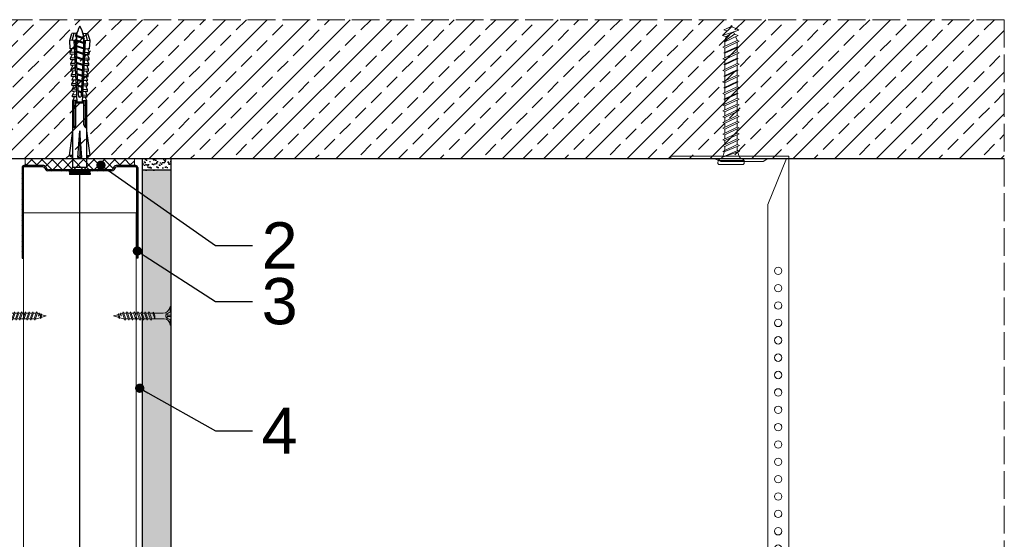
# Model space of a CAD drawing. Header units: millimetres. Extents: x -716 to 4054, y 815 to 2754.
# Tile 12 of 36: x -284 to 142, y 2530 to 2754. Entities that reach past the tile are written whole.
import ezdxf
from ezdxf import colors
from ezdxf.entities.mleader import LeaderData, LeaderLine
from ezdxf.math import Vec2, Vec3

# ---------------------------------------------------------------- set-up
doc = ezdxf.new("R2010")
doc.units = ezdxf.units.MM
doc.linetypes.add('ACAD_ISO02W100', pattern=[15, 12, -3])
for name, color, linetype, lineweight in [('_ISOVER WELNA', 7, 'BATTING', 9), ('_RIGIPS AKCESORIA', 7, 'Continuous', 18), ('_RIGIPS G-K', 7, 'Continuous', 25), ('_RIGIPS PROFIL', 7, 'Continuous', 18), ('KRESKOWANIE', 7, 'Continuous', 9), ('OPISY', 7, 'Continuous', 9), ('PRZERYWANA', 7, 'ACAD_ISO02W100', 9)]:
    doc.layers.add(name, color=color, linetype=linetype, lineweight=lineweight)
doc.styles.get("Standard").update_dxf_attribs({"font": 'arial.ttf'})
doc.linetypes.add('BATTING', pattern='A,0.00254,-2.54,[134,ltypeshp.shx,S=2.54,R=0,X=-2.54,Y=0],-5.08,[134,ltypeshp.shx,S=2.54,R=180,X=2.54,Y=0],-2.54', length=10.16254)

# ---------------------------------------------------------------- blocks, each defined once
blk = doc.blocks.new('noniusz gorny')
at = {"layer": '_RIGIPS AKCESORIA'}
for p, q in [((1619.18, 5099.69), (1619.18, 5389.69)), ((1620.18, 5388.69), (1628.18, 5388.69)), ((1620.18, 5388.69), (1628.18, 5368.79)), ((1630.21, 5387.39), (1628.18, 5388.69)), ((1630.21, 5387.39), (1648.47, 5387.39)), ((1648.47, 5387.39), (1651.34, 5388.69)), ((1651.34, 5388.69), (1670.18, 5388.69)), ((1670.18, 5388.69), (1670.18, 5389.69)), ((1628.18, 5104.69), (1628.18, 5368.79)), ((1623.18, 5099.69), (1619.18, 5099.69))]:
    blk.add_line(p, q, dxfattribs=at)
at = {"layer": '_RIGIPS AKCESORIA', "linetype": 'Continuous'}
blk.add_line((1670.18, 5389.69), (1619.18, 5389.69), dxfattribs=at)
at = {"layer": '_RIGIPS AKCESORIA'}
for centre in [(1623.73, 5340.19), (1623.73, 5332.69), (1623.73, 5325.19), (1623.73, 5317.69), (1623.73, 5310.19), (1623.73, 5302.69), (1623.73, 5295.19), (1623.73, 5287.69), (1623.73, 5280.19), (1623.73, 5272.69), (1623.73, 5265.19), (1623.73, 5257.69), (1623.73, 5250.19), (1623.73, 5242.69), (1623.73, 5235.19), (1623.73, 5227.69), (1623.73, 5220.19), (1623.73, 5212.69), (1623.73, 5205.19), (1623.73, 5197.69), (1623.73, 5190.19), (1623.73, 5182.69), (1623.73, 5175.19), (1623.73, 5167.69), (1623.73, 5160.19), (1623.73, 5152.69), (1623.73, 5145.19), (1623.73, 5137.69), (1623.73, 5130.19), (1623.73, 5122.69), (1623.73, 5115.19), (1623.73, 5107.69)]:
    blk.add_circle(centre, 1.6, dxfattribs=at)
blk.add_arc((1623.18, 5104.69), 5, 270, 0, dxfattribs=at)
blk = doc.blocks.new('kolek beton 65')
at = {"layer": '_RIGIPS AKCESORIA'}
for p, q in [((-68.91, -931.37), (-69.76, -932.23)), ((-67.81, -931.28), (-68.91, -931.37)), ((-68.91, -942.59), (-68.91, -931.37)), ((-67.26, -942.18), (-67.26, -931.78)), ((-125.96, -934.72), (-126.69, -936.74)), ((-125.3, -933.58), (-125.96, -934.72)), ((-122.91, -940.73), (-125.3, -933.58)), ((-123.47, -935.41), (-124.54, -935.85)), ((-122.3, -939.04), (-124.54, -935.85)), ((-122.93, -933.94), (-123.47, -935.41)), ((-123.47, -935.41), (-120.37, -939.96)), ((-120.25, -939.63), (-122.93, -933.94)), ((-120.86, -934.33), (-122.44, -934.98)), ((-120.81, -934.33), (-120.86, -934.33)), ((-120.48, -933.42), (-120.81, -934.33)), ((-117.85, -940.54), (-120.81, -934.33)), ((-117.51, -939.63), (-120.48, -933.42)), ((-118.08, -934.33), (-120.05, -934.33)), ((-117.93, -933.94), (-118.08, -934.33)), ((-118.08, -934.33), (-115.39, -940.02)), ((-115.25, -939.63), (-117.93, -933.94)), ((-115.81, -934.33), (-117.73, -934.33)), ((-115.48, -933.42), (-115.81, -934.33)), ((-112.85, -940.54), (-115.81, -934.33)), ((-112.51, -939.63), (-115.48, -933.42)), ((-113.08, -934.33), (-115.05, -934.33)), ((-112.93, -933.94), (-113.08, -934.33)), ((-113.08, -934.33), (-110.39, -940.02)), ((-110.25, -939.63), (-112.93, -933.94)), ((-110.81, -934.33), (-112.73, -934.33)), ((-110.48, -933.42), (-110.81, -934.33)), ((-110.48, -933.42), (-110.81, -934.33)), ((-108.28, -939.63), (-110.81, -934.33)), ((-107.85, -940.54), (-110.81, -934.33)), ((-107.51, -939.63), (-110.48, -933.42)), ((-108.08, -934.33), (-110.05, -934.33)), ((-107.51, -939.63), (-110.05, -934.33)), ((-107.93, -933.94), (-108.08, -934.33)), ((-108.08, -934.33), (-105.39, -940.02)), ((-105.25, -939.63), (-107.93, -933.94)), ((-105.81, -934.33), (-107.73, -934.33)), ((-105.48, -933.42), (-105.81, -934.33)), ((-102.85, -940.54), (-105.81, -934.33)), ((-102.51, -939.63), (-105.48, -933.42)), ((-103.08, -934.33), (-105.05, -934.33)), ((-102.93, -933.94), (-103.08, -934.33)), ((-103.08, -934.33), (-100.39, -940.02)), ((-100.25, -939.63), (-102.93, -933.94)), ((-100.81, -934.33), (-102.73, -934.33)), ((-100.48, -933.42), (-100.81, -934.33)), ((-97.85, -940.54), (-100.81, -934.33)), ((-97.51, -939.63), (-100.48, -933.42)), ((-98.08, -934.33), (-100.05, -934.33)), ((-97.93, -933.94), (-98.08, -934.33)), ((-98.08, -934.33), (-95.39, -940.02)), ((-95.25, -939.63), (-97.93, -933.94)), ((-95.81, -934.33), (-97.73, -934.33)), ((-95.48, -933.42), (-95.81, -934.33)), ((-92.85, -940.54), (-95.81, -934.33)), ((-92.51, -939.63), (-95.48, -933.42)), ((-93.31, -934.33), (-95.05, -934.33)), ((-92.98, -933.42), (-93.31, -934.33)), ((-90.35, -940.54), (-93.31, -934.33)), ((-90.01, -939.63), (-92.98, -933.42)), ((-90.81, -934.33), (-92.55, -934.33)), ((-90.48, -933.42), (-90.81, -934.33)), ((-87.85, -940.54), (-90.81, -934.33)), ((-87.51, -939.63), (-90.48, -933.42)), ((-88.31, -934.33), (-90.05, -934.33)), ((-87.98, -933.42), (-88.31, -934.33)), ((-85.35, -940.54), (-88.31, -934.33)), ((-85.01, -939.63), (-87.98, -933.42)), ((-85.81, -934.33), (-87.55, -934.33)), ((-85.48, -933.42), (-85.81, -934.33)), ((-82.85, -940.54), (-85.81, -934.33)), ((-82.51, -939.63), (-85.48, -933.42)), ((-83.31, -934.33), (-85.05, -934.33)), ((-82.98, -933.42), (-83.31, -934.33)), ((-80.35, -940.54), (-83.31, -934.33)), ((-80.01, -939.63), (-82.98, -933.42)), ((-80.81, -934.33), (-82.55, -934.33)), ((-80.48, -933.42), (-80.81, -934.33)), ((-77.85, -940.54), (-80.81, -934.33)), ((-77.51, -939.63), (-80.48, -933.42)), ((-80.05, -934.33), (-78.31, -934.33)), ((-77.98, -933.42), (-78.31, -934.33)), ((-75.35, -940.54), (-78.31, -934.33)), ((-75.01, -939.63), (-77.98, -933.42)), ((-75.81, -934.33), (-77.55, -934.33)), ((-75.47, -933.37), (-75.81, -934.33)), ((-72.85, -940.54), (-75.81, -934.33)), ((-75.47, -933.37), (-72.61, -939.89)), ((-72.91, -933.23), (-73.27, -934.2)), ((-73.27, -934.2), (-70.43, -940.67)), ((-70.43, -940.67), (-72.91, -933.23)), ((-69.76, -932.23), (-69.76, -941.73)), ((-126.91, -936.37), (-127.26, -936.98)), ((-126.9, -936.83), (-127.26, -936.98)), ((-126.72, -937.2), (-127.26, -936.98)), ((-127.02, -936.57), (-125.7, -939.37)), ((-125.41, -940.08), (-126.91, -936.37)), ((-126.69, -936.74), (-126.75, -936.77)), ((-126.69, -936.74), (-122.91, -940.73)), ((-124.89, -938.64), (-125.41, -940.08)), ((-122.3, -939.04), (-122.91, -940.73)), ((-120.86, -939.63), (-122.3, -939.04)), ((-120.6, -939.63), (-120.86, -939.63)), ((-120.25, -939.63), (-120.37, -939.96)), ((-118.28, -939.63), (-120.25, -939.63)), ((-117.51, -939.63), (-117.85, -940.54)), ((-115.58, -939.63), (-117.51, -939.63)), ((-115.25, -939.63), (-115.39, -940.02)), ((-113.28, -939.63), (-115.25, -939.63)), ((-112.51, -939.63), (-112.85, -940.54)), ((-110.6, -939.63), (-112.51, -939.63)), ((-110.25, -939.63), (-110.39, -940.02)), ((-108.28, -939.63), (-110.25, -939.63)), ((-107.51, -939.63), (-107.85, -940.54)), ((-107.51, -939.63), (-107.85, -940.54)), ((-105.6, -939.63), (-107.51, -939.63)), ((-105.25, -939.63), (-105.39, -940.02)), ((-103.28, -939.63), (-105.25, -939.63)), ((-102.51, -939.63), (-102.91, -940.73)), ((-100.6, -939.63), (-102.51, -939.63)), ((-100.25, -939.63), (-100.41, -940.08)), ((-98.28, -939.63), (-100.25, -939.63)), ((-97.51, -939.63), (-97.85, -940.54)), ((-95.6, -939.63), (-97.51, -939.63)), ((-95.25, -939.63), (-95.39, -940.02)), ((-93.28, -939.63), (-95.25, -939.63)), ((-92.51, -939.63), (-92.85, -940.54)), ((-90.78, -939.63), (-92.51, -939.63)), ((-90.01, -939.63), (-90.35, -940.54)), ((-88.28, -939.63), (-90.01, -939.63)), ((-87.51, -939.63), (-87.85, -940.54)), ((-85.78, -939.63), (-87.51, -939.63)), ((-85.01, -939.63), (-85.35, -940.54)), ((-83.28, -939.63), (-85.01, -939.63)), ((-82.51, -939.63), (-82.85, -940.54)), ((-80.78, -939.63), (-82.51, -939.63)), ((-80.01, -939.63), (-80.35, -940.54)), ((-78.28, -939.63), (-80.01, -939.63)), ((-77.51, -939.63), (-77.85, -940.54)), ((-77.51, -939.63), (-75.78, -939.63)), ((-75.01, -939.63), (-75.35, -940.54)), ((-72.61, -939.89), (-72.85, -940.54)), ((-68.91, -942.59), (-69.76, -941.73)), ((-67.81, -942.68), (-68.91, -942.59))]:
    blk.add_line(p, q, dxfattribs=at)
for centre, radius, start, end in [((-67.76, -931.78), 0.5, 0, 95), ((-74.88, -924.33), 10, 269.0428, 279.2887), ((-74.88, -924.33), 10, 282.9916, 297.2521), ((-70.76, -932.33), 1, 297.387, 0.1192), ((-74.88, -949.63), 10, 80.5289, 90.7633), ((-74.88, -949.63), 10, 62.7479, 76.8682), ((-70.76, -941.63), 1, 359.8807, 62.6128), ((-67.76, -942.18), 0.5, 265, 360)]:
    blk.add_arc(centre, radius, start, end, dxfattribs=at)
blk = doc.blocks.new('TN 25')
at = {"layer": '_RIGIPS AKCESORIA'}
for p, q in [((0, -0.84), (0, 7.16)), ((0, 7.16), (0.46, 7.16)), ((0.46, 4.78), (0, 4.78)), ((0.46, 7.16), (0.46, 4.78)), ((3.02, 4.46), (8.47, 4.46)), ((7.12, 4.46), (7.12, 3.18)), ((8.03, 2.01), (7.12, 4.46)), ((8.47, 4.46), (8.79, 5)), ((9.61, 1.51), (8.47, 4.46)), ((8.79, 5), (9.93, 2.01)), ((9, 4.46), (10.1, 4.46)), ((10.1, 4.46), (10.41, 5)), ((11.23, 1.51), (10.1, 4.46)), ((10.41, 5), (11.56, 2.01)), ((10.62, 4.46), (11.67, 4.46)), ((11.67, 4.46), (11.99, 5)), ((12.81, 1.51), (11.67, 4.46)), ((11.99, 5), (13.14, 2.01)), ((12.2, 4.46), (13.21, 4.46)), ((13.21, 4.46), (13.52, 5)), ((14.34, 1.51), (13.21, 4.46)), ((13.52, 5), (14.67, 2.01)), ((13.73, 4.46), (14.8, 4.46)), ((14.8, 4.46), (15.12, 5)), ((15.94, 1.51), (14.8, 4.46)), ((15.12, 5), (16.26, 2.01)), ((15.33, 4.46), (16.42, 4.46)), ((16.42, 4.46), (16.73, 5)), ((17.55, 1.51), (16.42, 4.46)), ((16.73, 5), (17.88, 2.01)), ((16.94, 4.46), (17.99, 4.46)), ((17.99, 4.46), (18.31, 5)), ((19.13, 1.51), (17.99, 4.46)), ((18.31, 5), (19.45, 2.01)), ((18.52, 4.46), (19.68, 4.46)), ((19.68, 4.46), (20, 5)), ((20.82, 1.51), (19.68, 4.46)), ((20, 5), (21.14, 2.01)), ((20.21, 4.46), (20.7, 4.46)), ((20.7, 4.46), (22.28, 3.98)), ((22.28, 3.98), (22.56, 4.37)), ((22.56, 4.37), (23.03, 2.71)), ((0, 3.5), (1.77, 3.5)), ((0, 2.83), (1.77, 2.83)), ((0.46, 1.64), (0, 1.64)), ((0.46, -0.84), (0.46, 1.64)), ((1.77, 3.5), (1.77, 4.2)), ((1.77, 2.83), (1.77, 2.18)), ((7.49, 2.01), (3.55, 2.01)), ((7.12, 3.18), (7.65, 1.53)), ((7.65, 1.53), (8.03, 2.01)), ((9.41, 2.01), (8.03, 2.01)), ((9.93, 2.01), (9.61, 1.51)), ((11.04, 2.01), (9.93, 2.01)), ((11.56, 2.01), (11.23, 1.51)), ((12.61, 2.01), (11.56, 2.01)), ((13.14, 2.01), (12.81, 1.51)), ((14.15, 2.01), (13.14, 2.01)), ((14.67, 2.01), (14.34, 1.51)), ((15.74, 2.01), (14.67, 2.01)), ((16.26, 2.01), (15.94, 1.51)), ((17.36, 2.01), (16.26, 2.01)), ((17.88, 2.01), (17.55, 1.51)), ((18.93, 2.01), (17.88, 2.01)), ((19.45, 2.01), (19.13, 1.51)), ((19.45, 2.01), (20.62, 2.01)), ((21.14, 2.01), (20.82, 1.51)), ((21.14, 2.01), (21.81, 2.12)), ((21.85, 1.83), (21.67, 3.28)), ((21.67, 3.28), (22.14, 2.4)), ((22.14, 2.4), (21.85, 1.83)), ((22.7, 2.36), (22.14, 2.4)), ((22.7, 2.36), (22.28, 3.98)), ((23.03, 2.71), (22.7, 2.36)), ((22.71, 3.85), (25, 3.24)), ((25, 3.24), (23.03, 2.71)), ((0, -0.84), (0.46, -0.84))]:
    blk.add_line(p, q, dxfattribs=at)
for centre, major_axis, ratio, start_param, end_param in [((3.09, 7.67), (0.17, 3.2), 0.826134, 1.773653, 3.180586), ((-0.04, 0.9), (0, 3.93), 0.848176, -0.720942, -0.151112), ((3.37, -1.57), (0.28, 3.57), 0.832181, 0.035984, 1.430787), ((-2.73, 15.91), (0, 14.76), 0.848176, 3.399396, 3.475072), ((0.59, 4.62), (0, 2.81), 0.848176, 3.475072, 3.862535), ((1.66, 3.18), (0, 0.895), 0.848176, -1.552777, -0.720942), ((1.66, 3.18), (0, 0.895), 0.848176, 3.862535, 4.730408)]:
    blk.add_ellipse(centre, major_axis=major_axis, ratio=ratio, start_param=start_param, end_param=end_param, dxfattribs=at)
blk = doc.blocks.new('UW 50 ULTRASTIL')
h = blk.add_hatch()
h.set_pattern_fill('ANSI31', color=256, scale=0.5, style=0)
h.paths.add_polyline_path([(-104.51, 0.56), (-104.18, 1.24, -0.286951), (-103.29, 1.8), (-82.41, 1.8), (-76.29, 1.8, -0.286951), (-75.39, 1.24), (-75.06, 0.56, 0.286951), (-74.16, 0), (-65.59, 0, 0.414214), (-64.79, 0.8), (-64.79, 40), (-65.34, 40), (-65.34, 0.8, -0.414214), (-65.59, 0.55), (-73.82, 0.55, -0.286951), (-74.72, 1.11), (-75.05, 1.79, 0.286951), (-75.94, 2.35), (-103.63, 2.35, 0.286951), (-104.53, 1.79), (-104.86, 1.11, -0.286951), (-105.76, 0.55), (-113.99, 0.55, -0.414214), (-114.24, 0.8), (-114.24, 40), (-114.79, 40), (-114.79, 0.8, 0.414214), (-113.99, 0), (-105.41, 0, 0.286951)])
for p, q in [((-114.79, 0.8), (-114.79, 40)), ((-114.79, 40), (-114.24, 40)), ((-114.24, 0.8), (-114.24, 40)), ((-65.34, 0.8), (-65.34, 40)), ((-64.79, 40), (-65.34, 40)), ((-64.79, 0.8), (-64.79, 40)), ((-113.99, 0.55), (-105.76, 0.55)), ((-113.99, 0), (-105.41, 0)), ((-104.86, 1.11), (-104.53, 1.79)), ((-104.51, 0.56), (-104.18, 1.24)), ((-103.63, 2.35), (-75.94, 2.35)), ((-103.29, 1.8), (-76.29, 1.8)), ((-75.06, 0.56), (-75.39, 1.24)), ((-74.72, 1.11), (-75.05, 1.79)), ((-74.16, 0), (-65.59, 0)), ((-73.82, 0.55), (-65.59, 0.55))]:
    blk.add_line(p, q)
for centre, radius, start, end in [((-113.99, 0.8), 0.8, 180, 270), ((-113.99, 0.8), 0.25, 180, 270), ((-105.76, 1.55), 1, 270, 334.0435), ((-105.41, 1), 1, 270, 334.0435), ((-103.63, 1.35), 1, 90, 154.0435), ((-103.29, 0.8), 1, 90, 154.0435), ((-76.29, 0.8), 1, 25.9565, 90), ((-75.94, 1.35), 1, 25.9565, 90), ((-74.16, 1), 1, 205.9565, 270), ((-73.82, 1.55), 1, 205.9565, 270), ((-65.59, 0.8), 0.8, 270, 0), ((-65.59, 0.8), 0.25, 270, 0)]:
    blk.add_arc(centre, radius, start, end)
blk = doc.blocks.new('kolek rozprezny komplet 60')
for p, q in [((390.66, 217.01), (390.76, 218.91)), ((393.15, 216.88), (390.66, 217.01)), ((393.75, 218.75), (390.71, 217.96)), ((393.81, 219.85), (390.76, 218.91)), ((392.67, 216.95), (393.04, 217.45)), ((393.07, 216.95), (393.04, 217.45)), ((393.68, 217.35), (393.81, 219.85)), ((417.38, 216.11), (393.68, 217.35)), ((420.47, 216.55), (393.71, 217.95)), ((397.41, 219.66), (393.81, 219.85)), ((394.67, 216.95), (394.92, 217.29)), ((395.07, 216.95), (395.05, 217.28)), ((397.07, 216.95), (397.23, 217.17)), ((397.31, 217.76), (397.41, 219.66)), ((397.47, 216.95), (397.46, 217.16)), ((397.67, 217.14), (397.71, 217.74)), ((399, 219.58), (397.82, 218.98)), ((398.47, 217.1), (398.5, 217.7)), ((398.9, 217.68), (399, 219.58)), ((399.8, 219.54), (399, 219.58)), ((399.47, 216.95), (399.55, 217.05)), ((399.7, 217.64), (399.8, 219.54)), ((399.87, 216.95), (399.87, 217.03)), ((400.07, 217.02), (400.1, 217.62)), ((401.4, 219.45), (400.22, 218.85)), ((400.87, 216.98), (400.9, 217.58)), ((401.3, 217.56), (401.4, 219.45)), ((402.2, 219.41), (401.4, 219.45)), ((402.1, 217.51), (402.2, 219.41)), ((402.47, 216.89), (402.5, 217.49)), ((403.8, 219.33), (402.61, 218.72)), ((403.27, 216.85), (403.3, 217.45)), ((403.7, 217.43), (403.8, 219.33)), ((404.6, 219.29), (403.8, 219.33)), ((404.5, 217.39), (404.6, 219.29)), ((404.86, 216.77), (404.9, 217.37)), ((406.19, 219.2), (405.01, 218.6)), ((405.66, 216.73), (405.69, 217.32)), ((406.09, 217.3), (406.19, 219.2)), ((406.99, 219.16), (406.19, 219.2)), ((406.89, 217.26), (406.99, 219.16)), ((407.26, 216.64), (407.29, 217.24)), ((408.59, 219.08), (407.41, 218.47)), ((408.06, 216.6), (408.09, 217.2)), ((408.49, 217.18), (408.59, 219.08)), ((409.39, 219.03), (408.59, 219.08)), ((409.29, 217.14), (409.39, 219.03)), ((409.66, 216.52), (409.69, 217.12)), ((410.99, 218.95), (409.8, 218.35)), ((410.46, 216.47), (410.49, 217.07)), ((410.89, 217.05), (410.99, 218.95)), ((412.59, 218.87), (411.4, 218.26)), ((412.49, 216.97), (412.59, 218.87)), ((413.38, 218.82), (412.59, 218.87)), ((413.28, 216.93), (413.38, 218.82)), ((414.98, 218.74), (413.8, 218.14)), ((414.88, 216.84), (414.98, 218.74)), ((415.78, 218.7), (414.98, 218.74)), ((415.68, 216.8), (415.78, 218.7)), ((417.38, 218.62), (416.2, 218.01)), ((417.28, 216.72), (417.38, 218.62)), ((418.18, 218.57), (417.38, 218.62)), ((418.08, 216.68), (418.18, 218.57)), ((419.78, 218.49), (418.59, 217.89)), ((419.68, 216.59), (419.78, 218.49)), ((430.17, 217.15), (419.71, 217.15)), ((431.37, 217.95), (419.75, 217.95)), ((448.67, 218.45), (419.77, 218.45)), ((420.47, 217.15), (420.47, 213.75)), ((420.67, 217.15), (420.67, 213.75)), ((420.87, 217.15), (420.87, 213.75)), ((443.47, 219.95), (432.8, 218.45)), ((443.47, 218.45), (443.47, 219.95)), ((443.47, 219.95), (444.34, 218.45)), ((450.17, 219.95), (448.67, 218.45)), ((448.67, 218.45), (448.67, 212.45)), ((450.17, 219.95), (450.17, 210.95)), ((450.67, 219.95), (450.17, 219.95)), ((450.67, 219.95), (450.67, 210.95)), ((450.67, 219.35), (451.17, 219.95)), ((451.17, 219.95), (451.67, 219.95)), ((451.17, 219.95), (451.17, 210.95)), ((451.67, 219.95), (451.67, 210.95)), ((393.15, 214.02), (390.66, 213.89)), ((390.66, 213.89), (390.76, 211.99)), ((393.75, 212.15), (390.71, 212.94)), ((391.67, 216.95), (392.67, 216.95)), ((392.67, 216.95), (391.67, 213.95)), ((391.67, 213.95), (391.71, 213.45)), ((391.71, 213.45), (392.07, 213.95)), ((392.67, 216.95), (392.07, 213.95)), ((393.07, 216.95), (392.07, 213.95)), ((392.07, 213.95), (393.67, 213.95)), ((393.07, 216.95), (394.67, 216.95)), ((394.67, 216.95), (393.67, 213.95)), ((393.67, 213.95), (393.7, 213.55)), ((417.38, 214.79), (393.68, 213.55)), ((393.68, 213.55), (393.81, 211.05)), ((420.47, 214.35), (393.71, 212.95)), ((393.78, 213.55), (394.07, 213.95)), ((394.67, 216.95), (394.07, 213.95)), ((395.07, 216.95), (394.07, 213.95)), ((394.07, 213.95), (396.07, 213.95)), ((395.07, 216.95), (397.07, 216.95)), ((397.07, 216.95), (396.07, 213.95)), ((396.07, 213.95), (396.09, 213.67)), ((396.28, 213.68), (396.47, 213.95)), ((397.07, 216.95), (396.47, 213.95)), ((397.47, 216.95), (396.47, 213.95)), ((396.47, 213.95), (398.47, 213.95)), ((397.31, 213.14), (397.41, 211.24)), ((397.47, 216.95), (399.47, 216.95)), ((397.67, 213.76), (397.71, 213.16)), ((399.47, 216.95), (398.47, 213.95)), ((398.47, 213.95), (398.48, 213.8)), ((398.47, 213.8), (398.5, 213.2)), ((398.77, 213.81), (398.87, 213.95)), ((399.47, 216.95), (398.87, 213.95)), ((399.87, 216.95), (398.87, 213.95)), ((398.87, 213.95), (400.87, 213.95)), ((398.9, 213.22), (399, 211.32)), ((399.7, 213.26), (399.8, 211.36)), ((399.87, 216.95), (401.38, 216.95)), ((400.07, 213.88), (400.1, 213.28)), ((401.87, 216.92), (400.87, 213.95)), ((400.87, 213.95), (400.88, 213.92)), ((400.87, 213.92), (400.9, 213.32)), ((401.87, 216.92), (401.27, 213.95)), ((402.26, 216.9), (401.27, 213.95)), ((401.27, 213.95), (401.38, 213.95)), ((401.27, 213.94), (401.27, 213.95)), ((401.3, 213.35), (401.4, 211.45)), ((402.1, 213.39), (402.2, 211.49)), ((402.47, 214.01), (402.5, 213.41)), ((403.27, 214.05), (403.3, 213.45)), ((404.22, 216.8), (403.31, 214.05)), ((404.24, 216.8), (403.7, 214.07)), ((403.7, 213.47), (403.8, 211.57)), ((404.62, 216.78), (403.72, 214.07)), ((404.5, 213.51), (404.6, 211.62)), ((404.86, 214.13), (404.9, 213.53)), ((405.66, 214.17), (405.69, 213.58)), ((406.58, 216.68), (405.75, 214.18)), ((406.09, 213.6), (406.19, 211.7)), ((406.62, 216.68), (406.12, 214.2)), ((406.98, 216.66), (406.16, 214.2)), ((406.89, 213.64), (406.99, 211.74)), ((407.26, 214.26), (407.29, 213.66)), ((408.06, 214.3), (408.09, 213.7)), ((408.94, 216.55), (408.19, 214.31)), ((408.49, 213.72), (408.59, 211.82)), ((408.99, 216.55), (408.55, 214.33)), ((409.34, 216.53), (408.6, 214.33)), ((409.29, 213.76), (409.39, 211.87)), ((409.66, 214.38), (409.69, 213.79)), ((410.46, 214.43), (410.49, 213.83)), ((411.3, 216.43), (410.64, 214.44)), ((410.89, 213.85), (410.99, 211.95)), ((411.37, 216.43), (410.98, 214.45)), ((411.69, 216.41), (411.04, 214.46)), ((412.05, 216.39), (412.09, 216.99)), ((412.05, 214.51), (412.09, 213.91)), ((412.49, 213.93), (412.59, 212.03)), ((412.85, 216.35), (412.89, 216.95)), ((412.85, 214.55), (412.89, 213.95)), ((413.66, 216.31), (413.08, 214.56)), ((413.28, 213.97), (413.38, 212.08)), ((413.75, 216.3), (413.4, 214.58)), ((414.05, 216.29), (413.49, 214.58)), ((414.98, 212.16), (413.8, 212.76)), ((414.45, 216.27), (414.48, 216.86)), ((414.45, 214.64), (414.48, 214.04)), ((414.88, 214.06), (414.98, 212.16)), ((415.25, 216.22), (415.28, 216.82)), ((415.25, 214.68), (415.28, 214.08)), ((416.02, 216.18), (415.52, 214.69)), ((415.68, 214.1), (415.78, 212.2)), ((416.12, 216.18), (415.83, 214.71)), ((416.41, 216.16), (415.93, 214.71)), ((417.38, 212.29), (416.2, 212.89)), ((417.28, 214.18), (417.38, 212.29)), ((418.22, 215.58), (418.01, 214.95)), ((418.08, 214.22), (418.18, 212.33)), ((419.78, 212.41), (418.59, 213.01)), ((419.68, 214.31), (419.78, 212.41)), ((430.17, 213.75), (419.71, 213.75)), ((431.37, 212.95), (419.75, 212.95)), ((444.34, 216.37), (432.8, 215.45)), ((432.8, 215.45), (443.47, 215.45)), ((444.34, 214.53), (432.8, 215.45)), ((444.34, 216.37), (443.47, 215.45)), ((444.34, 214.53), (443.47, 215.45)), ((444.34, 214.53), (444.34, 216.37)), ((448.67, 216.95), (448.67, 213.95)), ((393.81, 211.05), (390.76, 211.99)), ((397.41, 211.24), (393.81, 211.05)), ((399, 211.32), (397.82, 211.93)), ((399.8, 211.36), (399, 211.32)), ((401.4, 211.45), (400.22, 212.05)), ((402.2, 211.49), (401.4, 211.45)), ((403.8, 211.57), (402.61, 212.18)), ((404.6, 211.62), (403.8, 211.57)), ((406.19, 211.7), (405.01, 212.3)), ((406.99, 211.74), (406.19, 211.7)), ((408.59, 211.82), (407.41, 212.43)), ((409.39, 211.87), (408.59, 211.82)), ((410.99, 211.95), (409.8, 212.55)), ((412.59, 212.03), (411.4, 212.64)), ((413.38, 212.08), (412.59, 212.03)), ((415.78, 212.2), (414.98, 212.16)), ((418.18, 212.33), (417.38, 212.29)), ((448.67, 212.45), (419.77, 212.45)), ((443.47, 210.95), (432.8, 212.45)), ((443.47, 212.45), (443.47, 210.95)), ((443.47, 210.95), (444.34, 212.45)), ((450.17, 210.95), (448.67, 212.45)), ((450.67, 210.95), (450.17, 210.95)), ((450.67, 211.55), (451.17, 210.95)), ((451.17, 210.95), (451.67, 210.95))]:
    blk.add_line(p, q)
for centre, radius, start, end in [((393.65, 216.85), 0.5, 87, 177), ((397.68, 219.24), 0.3, 177, 297), ((400.08, 219.12), 0.3, 177, 297), ((402.48, 218.99), 0.3, 177, 297), ((404.87, 218.87), 0.3, 177, 297), ((407.27, 218.74), 0.3, 177, 297), ((409.67, 218.61), 0.3, 177, 297), ((411.27, 218.53), 0.3, 177, 297), ((413.66, 218.41), 0.3, 177, 297), ((416.06, 218.28), 0.3, 177, 297), ((418.46, 218.15), 0.3, 177, 297), ((422.67, 216.95), 1, 90, 168.463), ((430.17, 218.45), 1.3, 270, 0), ((393.41, 206.24), 10.85, 99.2038, 121.9083), ((393.41, 224.66), 10.85, 238.0917, 260.7962), ((393.65, 214.05), 0.5, 183, 273), ((413.66, 212.5), 0.3, 63, 183), ((416.06, 212.62), 0.3, 63, 183), ((417.55, 215.45), 0.682, 255.8604, 104.1386), ((418.46, 212.75), 0.3, 63, 183), ((422.67, 213.95), 1, 191.537, 270), ((430.17, 212.45), 1.3, 0, 90), ((397.68, 211.66), 0.3, 63, 183), ((400.08, 211.78), 0.3, 63, 183), ((402.48, 211.91), 0.3, 63, 183), ((404.87, 212.03), 0.3, 63, 183), ((407.27, 212.16), 0.3, 63, 183), ((409.67, 212.29), 0.3, 63, 183), ((411.27, 212.37), 0.3, 63, 183)]:
    blk.add_arc(centre, radius, start, end)
blk = doc.blocks.new('_Dot')
at = {"color": 0, "linetype": 'ByBlock', "lineweight": -2}
blk.add_line((-0.5, 0), (-1, 0), dxfattribs=at)
at = {"color": 0, "linetype": 'ByBlock', "const_width": 0.5}
blk.add_lwpolyline([(-0.25, 0, 1), (0.25, 0, 1)], format="xyb", close=True, dxfattribs=at)

msp = doc.modelspace()

# ---------------------------------------------------------------- hatches: boundary and pattern name
at = {"layer": '_RIGIPS G-K'}
h = msp.add_hatch(dxfattribs=at)
h.set_pattern_fill('AR-SAND', color=256, scale=0.05, angle=180, style=0)
h.set_pattern_definition([(217.5, (1368.5507, 4128.208), (0.0800016, -2.4470662), [0, -1.9304, 0, -2.159, 0, -2.06375]), (187.5, (1368.5507, 4128.208), (-2.2476164, -3.5841255), [0, -1.0414, 0, -1.7399, 0, -0.66675]), (147.5, (1370.1128, 4128.208), (-3.9549619, -0.007186), [0, -0.635, 0, -2.286, 0, -2.9845]), (137.5, (1370.1128, 4128.208), (-3.817782, -1.1146466), [0, -0.3175, 0, -1.4986, 0, -1.7145])])
h.paths.add_polyline_path([(-230.72, 2689.08), (-218.22, 2689.08), (-218.22, 2694.08), (-230.72, 2694.08)])
at = {"layer": 'KRESKOWANIE'}
h = msp.add_hatch(dxfattribs=at)
h.set_pattern_fill('ANSI33', color=256, scale=2, angle=180, style=0)
h.set_pattern_definition([(225, (-1799.928, 1184.822), (8.980256, -8.980256), []), (225, (-1808.908, 1184.822), (8.980256, -8.980256), [6.35, -3.175])])
h.paths.add_polyline_path([(-657.22, 2754.08), (-657.22, 2694.08), (141.78, 2694.08), (141.78, 2754.08)])
h = msp.add_hatch(dxfattribs=at)
h.set_pattern_fill('ANSI37', color=256, angle=270, style=0)
h.set_pattern_definition([(315, (1367.0507, 4128.208), (2.245064, 2.245064), []), (45, (1367.0507, 4128.208), (-2.245064, 2.245064), [])])
h.paths.add_polyline_path([(-281.32, 2691.08), (-273.35, 2691.08, -0.286951), (-272.45, 2690.52), (-272.12, 2689.84, 0.286951), (-271.22, 2689.28), (-244.23, 2689.28, 0.286951), (-243.33, 2689.84), (-243, 2690.52, -0.286951), (-242.1, 2691.08), (-234.12, 2691.08), (-234.12, 2694.08), (-281.32, 2694.08)])
h = msp.add_hatch(dxfattribs=at)
h.set_pattern_fill('DOTS', color=256, scale=2, angle=225, style=0)
h.set_pattern_definition([(225, (-826.371, 576.7117), (1.122532, -3.367596), [0, -3.175])])
h.paths.add_polyline_path([(-218.22, 2689.08), (-230.72, 2689.08), (-230.72, 2260.88), (-218.22, 2260.88)])

# ---------------------------------------------------------------- linework, layer by layer
msp.add_line((-657.22, 2694.08), (141.78, 2694.08))
at = {"layer": '_ISOVER WELNA', "lineweight": -3, "ltscale": 2.4}
msp.add_line((-257.72, 2260.88), (-257.72, 2688.73), dxfattribs=at)
at = {"layer": '_RIGIPS G-K'}
for p, q in [((-230.72, 2260.88), (-230.72, 2694.08)), ((-218.22, 2260.88), (-218.22, 2694.08)), ((-218.22, 2689.08), (-230.72, 2689.08))]:
    msp.add_line(p, q, dxfattribs=at)
at = {"layer": '_RIGIPS PROFIL', "lineweight": 9}
for p, q in [((-282.12, 2670.68), (-233.32, 2670.68)), ((-282.12, 2260.88), (-282.12, 2670.68)), ((-233.32, 2260.88), (-233.32, 2670.68))]:
    msp.add_line(p, q, dxfattribs=at)
at = {"layer": 'KRESKOWANIE'}
for p, q in [((-281.32, 2691.08), (-281.32, 2694.08)), ((-234.12, 2691.08), (-234.12, 2694.08))]:
    msp.add_line(p, q, dxfattribs=at)
at = {"layer": 'PRZERYWANA'}
for q in [(-657.22, 2754.08), (141.78, 2308.63)]:
    msp.add_line((141.78, 2754.08), q, dxfattribs=at)

# ---------------------------------------------------------------- block references
for name, p, rotation in [('kolek rozprezny komplet 60', (-473.17, 3138.9), 270), ('UW 50 ULTRASTIL', (-347.51, 2691.08), 180)]:
    msp.add_blockref(name, p, dxfattribs=dict(rotation=rotation))
at = {"color": 253, "xscale": -1}
msp.add_blockref('noniusz gorny', (1667.78, -2694.61), dxfattribs=at)
at = {"layer": '_RIGIPS AKCESORIA'}
for name, p, rotation in [('kolek beton 65', (960.66, 2624.32), 270), ('TN 25', (-218.22, 2629.32), 180)]:
    msp.add_blockref(name, p, dxfattribs=dict(at, rotation=rotation))
at = {"layer": '_RIGIPS AKCESORIA', "xscale": -1, "rotation": 180}
msp.add_blockref('TN 25', (-297.22, 2629.32), dxfattribs=at)

# ---------------------------------------------------------------- leaders
at = {"layer": 'OPISY'}
ml = msp.add_multileader_mtext('Standard', dxfattribs=at)
ml.set_content('2', color=256)
ml.set_leader_properties()
ml.set_arrow_properties(name='DOT')
ml.build(insert=Vec2(0, 0))
ml.multileader.update_dxf_attribs({"dogleg_length": 16})
ctx = ml.context
ctx.base_point, ctx.char_height, ctx.landing_gap_size, ctx.plane_origin = Vec3(-183.16, 2656.57), 20, 4, Vec3(-248.61, 2691.23)
notes = []
notes.append((ctx, [(0, (1, 1, 0), (-199.16, 2656.57), (1, 0), 16, [(0, [(-248.61, 2691.23)], 0, [])])]))
ctx.mtext.insert, ctx.mtext.flow_direction = Vec3(-179.16, 2666.57), 5
ml = msp.add_multileader_mtext('Standard', dxfattribs=at)
ml.set_content('3', color=256)
ml.set_leader_properties()
ml.set_arrow_properties(name='DOT')
ml.build(insert=Vec2(0, 0))
ml.multileader.update_dxf_attribs({"dogleg_length": 16})
ctx = ml.context
ctx.base_point, ctx.char_height, ctx.landing_gap_size, ctx.plane_origin = Vec3(-183.16, 2632.31), 20, 4, Vec3(-232.88, 2654.14)
notes.append((ctx, [(0, (1, 1, 0), (-199.16, 2632.31), (1, 0), 16, [(0, [(-232.88, 2654.14)], 0, [])])]))
ctx.mtext.insert, ctx.mtext.flow_direction = Vec3(-179.16, 2642.48), 5
ml = msp.add_multileader_mtext('Standard', dxfattribs=at)
ml.set_content('4', color=256)
ml.set_leader_properties()
ml.set_arrow_properties(name='DOT')
ml.build(insert=Vec2(0, 0))
ml.multileader.update_dxf_attribs({"dogleg_length": 16})
ctx = ml.context
ctx.base_point, ctx.char_height, ctx.landing_gap_size, ctx.plane_origin = Vec3(-183.16, 2576.54), 20, 4, Vec3(-231.85, 2594.88)
notes.append((ctx, [(0, (1, 1, 0), (-199.16, 2576.54), (1, 0), 16, [(0, [(-231.85, 2594.88)], 0, [])])]))
ctx.mtext.insert, ctx.mtext.flow_direction = Vec3(-179.16, 2586.54), 5
for ctx, leaders in notes:
    for number, flags, end, landing, length, lines in leaders:
        leader = LeaderData()
        leader.index, (leader.has_last_leader_line, leader.has_dogleg_vector, leader.attachment_direction) = number, flags
        leader.last_leader_point, leader.dogleg_vector, leader.dogleg_length = Vec3(end), Vec3(landing), length
        for number, points, colour, breaks in lines:
            line = LeaderLine()
            line.index, line.vertices, line.color, line.breaks = number, Vec3.list(points), colors.encode_raw_color(colour), breaks
            leader.lines.append(line)
        ctx.leaders.append(leader)

doc.saveas('drawing.dxf')
